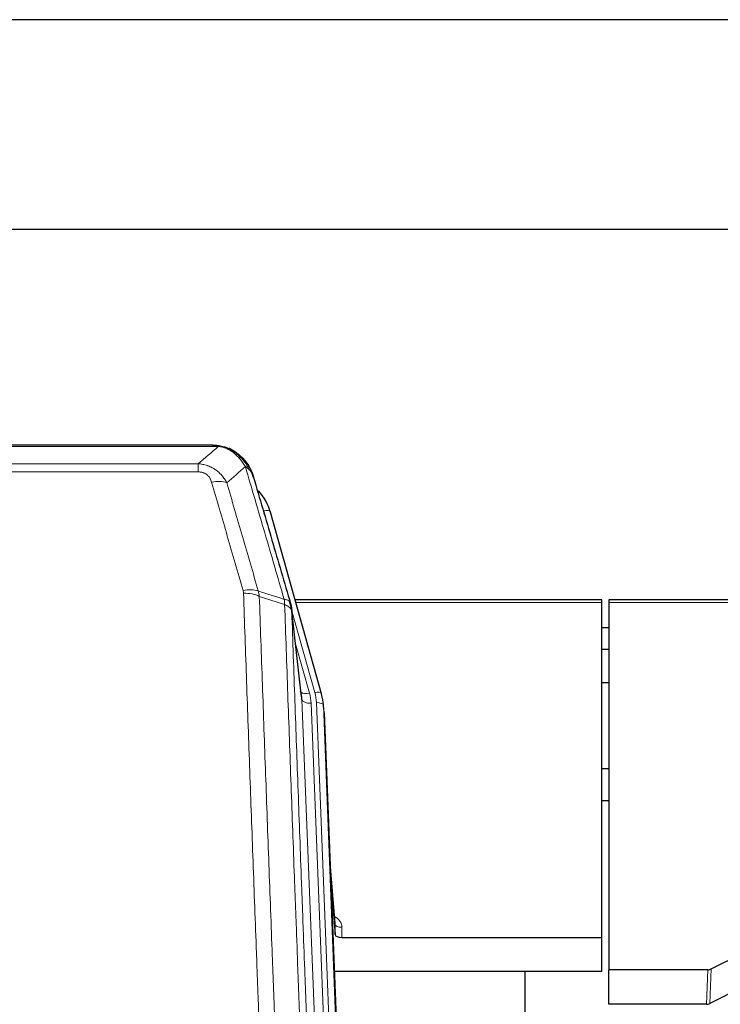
# Model space of a CAD drawing. Header units: inches. Extents: x 0 to 29700, y -16 to 21000.
# Tile 34 of 212: x 4150 to 4454, y 9296 to 9723. Entities that reach past the tile are written whole.
import ezdxf

# ---------------------------------------------------------------- set-up
doc = ezdxf.new("R2010")
doc.units = ezdxf.units.IN
doc.layers.add('254', color=7, linetype='Continuous', true_color=0xffffff)

msp = doc.modelspace()

# ---------------------------------------------------------------- linework, layer by layer
at = {"layer": '254', "color": 2, "linetype": 'Continuous', "lineweight": 25}
for p, q in [((4514.585, 9723.083), (3401.085, 9723.083)), ((4458.585, 9632.083), (3083.585, 9632.083)), ((4234.145, 9538.457), (4016.024, 9538.457)), ((4241.087, 9536.98), (4241.187, 9536.952)), ((4281.312, 9430.479), (4259.138, 9509.365)), ((4403.085, 9471.194), (4269.866, 9471.194)), ((4403.085, 9470.164), (4403.085, 9471.194)), ((4540.304, 9471.194), (4406.085, 9471.194)), ((4406.085, 9471.194), (4406.085, 9470.164)), ((4272.692, 9429.159), (4268.276, 9467.678)), ((4403.085, 9324.695), (4403.085, 9470.164)), ((4406.085, 9470.164), (4406.085, 9310.684)), ((4406.077, 9459.121), (4403.069, 9459.121)), ((4406.077, 9449.703), (4403.069, 9449.703)), ((4406.066, 9435.205), (4403.077, 9435.205)), ((4281.331, 9430.383), (4281.312, 9430.479)), ((4282.367, 9423.758), (4281.993, 9427.016)), ((4282.489, 9422.173), (4295.056, 9102.961)), ((4403.1, 9398.083), (4406.155, 9398.083)), ((4406.13, 9383.96), (4403.114, 9383.96)), ((4287.187, 9330.702), (4284.98, 9358.901)), ((4285.36, 9349.227), (4287.183, 9325.946)), ((4287.183, 9325.946), (4287.194, 9330.522)), ((4290.182, 9324.695), (4403.085, 9324.695)), ((4403.085, 9309.886), (4403.085, 9324.695)), ((4450.541, 9311.035), (4466.705, 9319.209)), ((4403.085, 9309.886), (4286.91, 9309.886)), ((4369.745, 9084.501), (4369.745, 9309.884)), ((4406.085, 9295.693), (4406.085, 9310.684)), ((4449.042, 9310.684), (4406.085, 9310.684)), ((4465.649, 9304.078), (4449.97, 9296.05)), ((4448.472, 9295.693), (4406.085, 9295.693))]:
    msp.add_line(p, q, dxfattribs=at)
at = {"layer": '254', "color": 110, "linetype": 'Continuous', "lineweight": 13}
for p, q in [((4236.487, 9537.794), (4013.682, 9537.794)), ((4241.187, 9536.952), (4241.255, 9536.795)), ((4022.413, 9530.326), (4227.756, 9530.326)), ((4227.756, 9526.793), (4022.413, 9526.793)), ((4227.756, 9530.326), (4227.756, 9526.793)), ((4260.975, 9493.127), (4256.25, 9509.939)), ((4278.424, 9431.052), (4268.351, 9466.886)), ((4403.085, 9470.164), (4270.153, 9470.164)), ((4540.017, 9470.164), (4406.085, 9470.164)), ((4272.782, 9427.985), (4268.405, 9466.166)), ((4270.051, 9452.198), (4276.077, 9430.76)), ((4285.848, 9096.092), (4272.782, 9427.985)), ((4289.694, 9098.178), (4276.774, 9426.359)), ((4291.899, 9102.075), (4279.121, 9426.651)), ((4282.489, 9422.173), (4282.115, 9425.431)), ((4282.115, 9425.431), (4294.81, 9102.967)), ((4287.194, 9330.522), (4284.987, 9358.71)), ((4290.192, 9329.111), (4290.182, 9324.695)), ((4448.472, 9295.693), (4449.042, 9310.684)), ((4450.541, 9311.035), (4449.97, 9296.05))]:
    msp.add_line(p, q, dxfattribs=at)
for centre, major_axis, ratio, start_param, end_param in [((4233.603, 9516.571), (9.598, 2.808), 0.562843, 0.6646512, 1.4076092), ((4256.25, 9508.553), (-2.888, -0.812), 0.4480327, 3.1416079, 4.5871119), ((4247.264, 9469.688), (9.604, 2.788), 0.5442898, 0.6684637, 1.414101), ((4247.452, 9468.516), (9.994, 0.345), 0.559112, 0.7940626, 1.551472), ((4276.077, 9432.607), (-3.851, -1.082), 0.4480327, 0.2500116, 1.4455193), ((4252.756, 9425.609), (-24.033, -0.038), 0.8858289, 3.1750594, 3.3842109), ((4278.424, 9429.667), (-2.888, -0.812), 0.4480327, 3.1416079, 4.5871119), ((4255.103, 9425.901), (-24.033, -0.038), 0.8858289, 3.1750594, 3.3842109), ((4276.774, 9428.206), (-3.997, -0.157), 0.4614673, 0.0341943, 1.5526308), ((4279.121, 9425.266), (-2.998, -0.118), 0.4614673, 3.175787, 4.6942235), ((4284.189, 9329.111), (-6.003, -0.046), 0.8757409, 3.1327535, 4.2284576), ((4290.192, 9330.566), (3, -0.007), 0.4848086, 3.1763596, 4.7135294)]:
    msp.add_ellipse(centre, major_axis=major_axis, ratio=ratio, start_param=start_param, end_param=end_param, dxfattribs=at)
at = {"layer": '254', "color": 2, "linetype": 'Continuous', "lineweight": 25}
for centre, major_axis, ratio, start_param, end_param in [((4232.943, 9503.352), (-27.014, -0.465), 0.8900028, 3.3708663, 3.8085506), ((4252.756, 9427.456), (20.035, -0.399), 0.8846078, 0.0524005, 0.2615519), ((4255.103, 9424.516), (-27.027, -0.37), 0.8864308, 3.1643527, 3.3735041), ((4290.181, 9325.989), (3, 0), 0.4313147, 3.1753737, 4.7125436), ((4449.039, 9313.313), (3, -0.011), 0.8761328, 4.7166989, 5.239903), ((4448.47, 9298.356), (3, -0.007), 0.8874311, 4.7150805, 5.2382846)]:
    msp.add_ellipse(centre, major_axis=major_axis, ratio=ratio, start_param=start_param, end_param=end_param, dxfattribs=at)
at = {"layer": '254', "color": 110, "linetype": 'Continuous', "lineweight": 13}
for points in [[(4227.756, 9530.326), (4230.684, 9532.813), (4233.594, 9535.302), (4236.487, 9537.794)], [(4248.25, 9529.075), (4245.576, 9526.752), (4242.887, 9524.431), (4240.183, 9522.113)], [(4253.86, 9475.116), (4257.609, 9473.897), (4261.357, 9472.68), (4265.104, 9471.465)], [(4253.86, 9475.116), (4253.973, 9474.732), (4254.161, 9473.952), (4254.278, 9473.15), (4254.319, 9472.743)], [(4265.316, 9469.174), (4261.651, 9470.362), (4257.985, 9471.552), (4254.319, 9472.743)]]:
    msp.add_open_spline(points, degree=3, dxfattribs=at)
at = {"layer": '254', "color": 2, "linetype": 'Continuous', "lineweight": 25}
for points, degree in [([(4233.945, 9538.454), (4234.562, 9538.458), (4235.185, 9538.428), (4235.811, 9538.364)], 3), ([(4244.698, 9534.899), (4243.052, 9536.119), (4241.185, 9536.954)], 2), ([(4268.282, 9467.597), (4267.532, 9470.428)], 1)]:
    msp.add_open_spline(points, degree=degree, dxfattribs=at)
for points, knots in [([(4233.945, 9538.454), (4234.019, 9538.456), (4234.093, 9538.457), (4234.389, 9538.456), (4234.611, 9538.447), (4235.038, 9538.412), (4235.244, 9538.386), (4235.496, 9538.34), (4235.557, 9538.328), (4235.617, 9538.314)], [0, 0, 0, 0, 0.125, 0.125, 0.5, 0.5, 0.875, 0.875, 1, 1, 1, 1]), ([(4235.617, 9538.314), (4237.027, 9538.225), (4238.463, 9537.919), (4240.334, 9537.218), (4240.798, 9537.018), (4241.255, 9536.795)], [0, 0, 0, 0, 0.75, 0.75, 1, 1, 1, 1]), ([(4239.089, 9537.71), (4239.169, 9537.686), (4239.248, 9537.662), (4239.921, 9537.45), (4240.509, 9537.231), (4241.087, 9536.98)], [0, 0, 0, 0, 0.1180686, 0.1180686, 1, 1, 1, 1]), ([(4241.255, 9536.795), (4241.484, 9536.684), (4241.711, 9536.566), (4242.613, 9536.073), (4243.272, 9535.652), (4244.542, 9534.714), (4245.152, 9534.197), (4245.924, 9533.454), (4246.113, 9533.264), (4246.299, 9533.07)], [0, 0, 0, 0, 0.125, 0.125, 0.5, 0.5, 0.875, 0.875, 1, 1, 1, 1]), ([(4244.774, 9534.842), (4245.42, 9534.36), (4246.036, 9533.835), (4246.844, 9533.048), (4247.067, 9532.819), (4247.285, 9532.585)], [0, 0, 0, 0, 0.7159091, 0.7159091, 1, 1, 1, 1]), ([(4247.715, 9532.017), (4247.693, 9532.062), (4247.67, 9532.106), (4247.591, 9532.241), (4247.529, 9532.331), (4247.403, 9532.475), (4247.346, 9532.531), (4247.285, 9532.585)], [0, 0, 0, 0, 0.2280377, 0.2280377, 0.6912151, 0.6912151, 1, 1, 1, 1]), ([(4247.285, 9532.585), (4247.72, 9532.115), (4248.13, 9531.625), (4249.659, 9529.589), (4250.555, 9527.9), (4251.167, 9526.16)], [0, 0, 0, 0, 0.25, 0.25, 1, 1, 1, 1]), ([(4247.775, 9531.883), (4247.786, 9531.87), (4247.81, 9531.844), (4247.845, 9531.804), (4247.88, 9531.763), (4247.916, 9531.722), (4247.952, 9531.68), (4247.989, 9531.637), (4248.026, 9531.593), (4248.063, 9531.549), (4248.101, 9531.504), (4248.139, 9531.459), (4248.177, 9531.412), (4248.216, 9531.365), (4248.255, 9531.317), (4248.294, 9531.269), (4248.334, 9531.219), (4248.374, 9531.169), (4248.415, 9531.118), (4248.455, 9531.067), (4248.496, 9531.014), (4248.538, 9530.961), (4248.579, 9530.907), (4248.621, 9530.853), (4248.664, 9530.797), (4248.706, 9530.741), (4248.749, 9530.684), (4248.792, 9530.626), (4248.835, 9530.568), (4248.878, 9530.508), (4248.922, 9530.448), (4248.966, 9530.387), (4249.01, 9530.325), (4249.054, 9530.263), (4249.099, 9530.199), (4249.143, 9530.135), (4249.188, 9530.07), (4249.233, 9530.004), (4249.278, 9529.937), (4249.323, 9529.869), (4249.369, 9529.801), (4249.414, 9529.732), (4249.46, 9529.661), (4249.506, 9529.59), (4249.552, 9529.518), (4249.597, 9529.446), (4249.643, 9529.372), (4249.69, 9529.297), (4249.736, 9529.222), (4249.782, 9529.146), (4249.828, 9529.068), (4249.874, 9528.99), (4249.921, 9528.911), (4249.967, 9528.832), (4250.013, 9528.751), (4250.059, 9528.669), (4250.105, 9528.587), (4250.151, 9528.503), (4250.198, 9528.419), (4250.244, 9528.333), (4250.289, 9528.247), (4250.335, 9528.16), (4250.381, 9528.072), (4250.427, 9527.983), (4250.472, 9527.893), (4250.517, 9527.802), (4250.562, 9527.71), (4250.607, 9527.617), (4250.652, 9527.523), (4250.697, 9527.429), (4250.741, 9527.333), (4250.785, 9527.237), (4250.829, 9527.139), (4250.873, 9527.04), (4250.916, 9526.941), (4250.959, 9526.841), (4251.002, 9526.739), (4251.045, 9526.637), (4251.087, 9526.534), (4251.129, 9526.429), (4251.17, 9526.324), (4251.212, 9526.218), (4251.252, 9526.111), (4251.293, 9526.002), (4251.333, 9525.893), (4251.372, 9525.783), (4251.411, 9525.672), (4251.45, 9525.56), (4251.488, 9525.447), (4251.525, 9525.333), (4251.563, 9525.218), (4251.599, 9525.102), (4251.635, 9524.985), (4251.671, 9524.867), (4251.706, 9524.748), (4251.74, 9524.628), (4251.774, 9524.508), (4251.796, 9524.427), (4251.806, 9524.386)], [0, 0, 0, 0, 0.0060657, 0.012223, 0.0184718, 0.0248123, 0.0312443, 0.0377679, 0.0443831, 0.0510899, 0.0578883, 0.0647782, 0.0717598, 0.0788329, 0.0859977, 0.093254, 0.1006019, 0.1080414, 0.1155725, 0.1231952, 0.1309095, 0.1387154, 0.1466129, 0.1546019, 0.1626826, 0.1708549, 0.1791188, 0.1874742, 0.1959213, 0.20446, 0.2130903, 0.2218121, 0.2306256, 0.2395307, 0.2485274, 0.2576156, 0.2667955, 0.276067, 0.2854301, 0.2948848, 0.3044311, 0.314069, 0.3237985, 0.3336196, 0.3435324, 0.3535367, 0.3636326, 0.3738202, 0.3840993, 0.3944701, 0.4049324, 0.4154864, 0.426132, 0.4368691, 0.4476979, 0.4586183, 0.4696303, 0.480734, 0.4919292, 0.503216, 0.5145945, 0.5260645, 0.5376262, 0.5492795, 0.5610244, 0.5728609, 0.584789, 0.5968087, 0.60892, 0.621123, 0.6334175, 0.6458037, 0.6582815, 0.6708509, 0.6835119, 0.6962645, 0.7091087, 0.7220445, 0.735072, 0.748191, 0.7614017, 0.774704, 0.7880979, 0.8015834, 0.8151605, 0.8288293, 0.8425896, 0.8564416, 0.8703852, 0.8844204, 0.8985472, 0.9127656, 0.9270756, 0.9414773, 0.9559705, 0.9705554, 0.9852319, 1, 1, 1, 1]), ([(4251.806, 9524.386), (4251.749, 9524.696), (4251.667, 9525), (4251.454, 9525.593), (4251.322, 9525.881), (4251.167, 9526.16)], [0, 0, 0, 0, 0.5, 0.5, 1, 1, 1, 1]), ([(4251.806, 9524.386), (4253.137, 9519.864), (4254.47, 9515.331), (4257.137, 9506.244), (4258.473, 9501.69), (4262.484, 9487.997), (4265.163, 9478.828), (4267.849, 9469.617)], [0, 0, 0, 0, 0.25, 0.25, 0.5, 0.5, 1, 1, 1, 1]), ([(4267.849, 9469.617), (4267.854, 9469.6), (4267.864, 9469.565), (4267.879, 9469.513), (4267.895, 9469.459), (4267.91, 9469.405), (4267.925, 9469.349), (4267.94, 9469.292), (4267.956, 9469.234), (4267.971, 9469.175), (4267.987, 9469.115), (4268.002, 9469.054), (4268.017, 9468.991), (4268.033, 9468.927), (4268.048, 9468.863), (4268.063, 9468.797), (4268.078, 9468.73), (4268.093, 9468.662), (4268.108, 9468.592), (4268.123, 9468.522), (4268.138, 9468.45), (4268.152, 9468.377), (4268.166, 9468.303), (4268.18, 9468.228), (4268.194, 9468.152), (4268.208, 9468.075), (4268.221, 9467.996), (4268.242, 9467.87), (4268.268, 9467.7), (4268.296, 9467.493), (4268.32, 9467.301), (4268.339, 9467.124), (4268.355, 9466.962), (4268.368, 9466.815), (4268.378, 9466.682), (4268.386, 9466.565), (4268.392, 9466.463), (4268.396, 9466.377), (4268.4, 9466.305), (4268.402, 9466.249), (4268.404, 9466.208), (4268.405, 9466.182), (4268.405, 9466.17), (4268.405, 9466.166)], [0, 0, 0, 0, 0.0155037, 0.0313049, 0.0474035, 0.0637997, 0.0804935, 0.097485, 0.1147743, 0.1323613, 0.1502462, 0.1684289, 0.1869096, 0.2056883, 0.224765, 0.2441397, 0.2638126, 0.2837835, 0.3040527, 0.32462, 0.3454856, 0.3666494, 0.3881116, 0.409872, 0.4319308, 0.454288, 0.4769435, 0.4998975, 0.5635611, 0.6228928, 0.6778927, 0.7285606, 0.7748966, 0.8169007, 0.8545729, 0.8879131, 0.9169214, 0.9415977, 0.9619421, 0.9779545, 0.989635, 0.9969835, 1, 1, 1, 1])]:
    msp.add_open_spline(points, degree=3, knots=knots, dxfattribs=at)
at = {"layer": '254', "color": 110, "linetype": 'Continuous', "lineweight": 13}
for points, knots in [([(4235.617, 9538.314), (4235.735, 9538.288), (4235.845, 9538.257), (4236.094, 9538.17), (4236.219, 9538.109), (4236.405, 9537.967), (4236.466, 9537.886), (4236.487, 9537.794)], [0, 0, 0, 0, 0.25, 0.25, 0.625, 0.625, 1, 1, 1, 1]), ([(4236.487, 9537.794), (4237.708, 9537.692), (4238.884, 9537.398), (4240.378, 9536.772), (4240.745, 9536.595), (4241.105, 9536.401)], [0, 0, 0, 0, 0.75, 0.75, 1, 1, 1, 1]), ([(4241.255, 9536.795), (4241.257, 9536.765), (4241.255, 9536.733), (4241.242, 9536.647), (4241.226, 9536.592), (4241.178, 9536.488), (4241.146, 9536.439), (4241.105, 9536.401)], [0, 0, 0, 0, 0.25, 0.25, 0.625, 0.625, 1, 1, 1, 1]), ([(4241.105, 9536.401), (4241.285, 9536.304), (4241.464, 9536.202), (4242.171, 9535.777), (4242.686, 9535.419), (4243.68, 9534.633), (4244.159, 9534.204), (4244.774, 9533.596), (4244.925, 9533.44), (4245.075, 9533.282)], [0, 0, 0, 0, 0.125, 0.125, 0.5, 0.5, 0.875, 0.875, 1, 1, 1, 1]), ([(4246.299, 9533.07), (4246.2, 9533.096), (4246.099, 9533.119), (4245.842, 9533.169), (4245.685, 9533.193), (4245.374, 9533.237), (4245.221, 9533.258), (4245.075, 9533.282)], [0, 0, 0, 0, 0.25, 0.25, 0.625, 0.625, 1, 1, 1, 1]), ([(4245.075, 9533.282), (4245.373, 9532.966), (4245.664, 9532.638), (4246.791, 9531.288), (4247.557, 9530.19), (4248.25, 9529.075)], [0, 0, 0, 0, 0.25, 0.25, 1, 1, 1, 1]), ([(4247.285, 9532.585), (4247.254, 9532.611), (4247.222, 9532.637), (4247.087, 9532.739), (4246.974, 9532.809), (4246.725, 9532.931), (4246.588, 9532.983), (4246.397, 9533.042), (4246.348, 9533.056), (4246.299, 9533.07)], [0, 0, 0, 0, 0.125, 0.125, 0.5, 0.5, 0.875, 0.875, 1, 1, 1, 1]), ([(4246.299, 9533.07), (4246.67, 9532.68), (4247.027, 9532.274), (4248.388, 9530.591), (4249.258, 9529.197), (4249.957, 9527.745)], [0, 0, 0, 0, 0.25, 0.25, 1, 1, 1, 1]), ([(4227.756, 9530.326), (4228.091, 9530.303), (4228.424, 9530.27), (4229.087, 9530.182), (4229.415, 9530.128), (4230.391, 9529.937), (4231.029, 9529.768), (4231.731, 9529.531), (4231.809, 9529.504), (4231.965, 9529.449), (4232.042, 9529.421), (4232.274, 9529.334), (4232.427, 9529.274), (4232.881, 9529.086), (4233.476, 9528.816), (4234.049, 9528.508), (4234.47, 9528.263), (4234.679, 9528.137), (4234.884, 9528.006), (4235.02, 9527.917), (4235.088, 9527.872), (4235.694, 9527.463), (4236.202, 9527.067), (4236.921, 9526.428), (4237.153, 9526.207), (4237.492, 9525.865), (4237.603, 9525.749), (4237.821, 9525.513), (4237.929, 9525.393), (4238.456, 9524.788), (4238.844, 9524.282), (4239.559, 9523.228), (4239.886, 9522.68), (4240.183, 9522.113)], [0, 0, 0, 0, 0.0625, 0.0625, 0.125, 0.125, 0.25, 0.25, 0.265625, 0.265625, 0.28125, 0.28125, 0.3125, 0.3125, 0.375, 0.4375, 0.4375, 0.46875, 0.484375, 0.484375, 0.5, 0.5, 0.625, 0.625, 0.6875, 0.6875, 0.71875, 0.71875, 0.75, 0.75, 0.875, 0.875, 1, 1, 1, 1]), ([(4227.756, 9526.793), (4227.938, 9526.793), (4228.121, 9526.787), (4228.485, 9526.76), (4228.664, 9526.741), (4229.02, 9526.687), (4229.195, 9526.653), (4229.542, 9526.571), (4229.713, 9526.523), (4229.924, 9526.453), (4229.966, 9526.438), (4230.05, 9526.408), (4230.174, 9526.362), (4230.295, 9526.312), (4230.534, 9526.207), (4230.842, 9526.054), (4231.129, 9525.875), (4231.302, 9525.756), (4231.337, 9525.731), (4231.405, 9525.682), (4231.438, 9525.657), (4231.538, 9525.581), (4231.603, 9525.529), (4231.793, 9525.37), (4231.912, 9525.26), (4232.139, 9525.031), (4232.246, 9524.913), (4232.449, 9524.67), (4232.544, 9524.545), (4232.657, 9524.385), (4232.68, 9524.353), (4232.724, 9524.288), (4232.745, 9524.255), (4232.809, 9524.157), (4232.85, 9524.091), (4232.969, 9523.891), (4233.042, 9523.757), (4233.179, 9523.484), (4233.243, 9523.347), (4233.419, 9522.93), (4233.519, 9522.646), (4233.603, 9522.357)], [0, 0, 0, 0, 0.0625, 0.0625, 0.125, 0.125, 0.1875, 0.1875, 0.25, 0.25, 0.265625, 0.265625, 0.28125, 0.3125, 0.3125, 0.375, 0.4375, 0.4375, 0.453125, 0.453125, 0.46875, 0.46875, 0.5, 0.5, 0.5625, 0.5625, 0.625, 0.625, 0.6875, 0.6875, 0.703125, 0.703125, 0.71875, 0.71875, 0.75, 0.75, 0.8125, 0.8125, 0.875, 0.875, 1, 1, 1, 1]), ([(4249.957, 9527.745), (4249.711, 9527.992), (4249.445, 9528.227), (4248.874, 9528.671), (4248.571, 9528.88), (4248.25, 9529.075)], [0, 0, 0, 0, 0.5, 0.5, 1, 1, 1, 1]), ([(4265.104, 9471.465), (4262.282, 9481.158), (4259.466, 9490.806), (4255.252, 9505.209), (4253.85, 9509.998), (4251.047, 9519.554), (4249.648, 9524.32), (4248.25, 9529.075)], [0, 0, 0, 0, 0.5, 0.5, 0.75, 0.75, 1, 1, 1, 1]), ([(4251.167, 9526.16), (4251.011, 9526.445), (4250.831, 9526.721), (4250.427, 9527.25), (4250.202, 9527.503), (4249.957, 9527.745)], [0, 0, 0, 0, 0.5, 0.5, 1, 1, 1, 1]), ([(4247.264, 9475.286), (4244.979, 9483.192), (4242.697, 9491.067), (4239.282, 9502.835), (4238.145, 9506.75), (4235.872, 9514.565), (4234.737, 9518.465), (4233.603, 9522.357)], [0, 0, 0, 0, 0.5, 0.5, 0.75, 0.75, 1, 1, 1, 1]), ([(4240.183, 9522.113), (4241.318, 9518.227), (4242.455, 9514.333), (4244.73, 9506.53), (4245.869, 9502.621), (4249.288, 9490.872), (4251.572, 9483.009), (4253.86, 9475.116)], [0, 0, 0, 0, 0.25, 0.25, 0.5, 0.5, 1, 1, 1, 1]), ([(4247.264, 9475.286), (4247.32, 9475.093), (4247.363, 9474.898), (4247.426, 9474.506), (4247.445, 9474.308), (4247.452, 9474.109)], [0, 0, 0, 0, 0.5, 0.5, 1, 1, 1, 1]), ([(4259.41, 9155.106), (4258.853, 9168.937), (4257.752, 9196.467), (4256.144, 9237.371), (4255.102, 9264.379), (4254.331, 9284.538), (4253.949, 9294.592), (4253.57, 9304.61), (4253.319, 9311.281), (4253.194, 9314.612), (4252.57, 9331.247), (4252.079, 9344.484), (4251.354, 9364.234), (4251.114, 9370.798), (4250.638, 9383.889), (4250.402, 9390.415), (4249.7, 9409.938), (4248.779, 9435.818), (4247.889, 9461.396), (4247.452, 9474.109)], [0, 0, 0, 0, 0.125, 0.25, 0.375, 0.375, 0.4375, 0.46875, 0.46875, 0.5, 0.5, 0.625, 0.625, 0.6875, 0.6875, 0.75, 0.75, 0.875, 1, 1, 1, 1]), ([(4254.319, 9472.743), (4254.757, 9460.046), (4255.649, 9434.5), (4256.571, 9408.654), (4257.274, 9389.155), (4257.51, 9382.637), (4257.986, 9369.563), (4258.227, 9363.007), (4258.953, 9343.283), (4259.445, 9330.063), (4260.069, 9313.449), (4260.194, 9310.122), (4260.446, 9303.46), (4260.825, 9293.454), (4261.208, 9283.412), (4261.98, 9263.28), (4263.023, 9236.306), (4264.633, 9195.454), (4265.735, 9167.958), (4266.293, 9154.145)], [0, 0, 0, 0, 0.125, 0.25, 0.25, 0.3125, 0.3125, 0.375, 0.375, 0.5, 0.5, 0.53125, 0.53125, 0.5625, 0.625, 0.625, 0.75, 0.875, 1, 1, 1, 1]), ([(4267.849, 9469.617), (4267.828, 9469.863), (4267.75, 9470.094), (4267.486, 9470.513), (4267.301, 9470.702), (4266.829, 9471.024), (4266.544, 9471.157), (4265.885, 9471.361), (4265.513, 9471.431), (4265.104, 9471.465)], [0, 0, 0, 0, 0.25, 0.25, 0.5, 0.5, 0.75, 0.75, 1, 1, 1, 1]), ([(4265.104, 9471.465), (4265.179, 9471.093), (4265.221, 9470.721), (4265.279, 9469.962), (4265.295, 9469.576), (4265.316, 9469.174)], [0, 0, 0, 0, 0.5, 0.5, 1, 1, 1, 1]), ([(4268.405, 9466.166), (4268.404, 9466.174), (4268.403, 9466.19), (4268.399, 9466.213), (4268.396, 9466.237), (4268.393, 9466.261), (4268.389, 9466.284), (4268.385, 9466.308), (4268.38, 9466.332), (4268.376, 9466.355), (4268.371, 9466.379), (4268.366, 9466.402), (4268.361, 9466.426), (4268.355, 9466.449), (4268.349, 9466.473), (4268.343, 9466.496), (4268.337, 9466.52), (4268.33, 9466.543), (4268.323, 9466.567), (4268.316, 9466.59), (4268.309, 9466.614), (4268.301, 9466.637), (4268.293, 9466.66), (4268.285, 9466.684), (4268.277, 9466.707), (4268.268, 9466.73), (4268.259, 9466.753), (4268.25, 9466.777), (4268.241, 9466.8), (4268.231, 9466.823), (4268.221, 9466.846), (4268.211, 9466.869), (4268.201, 9466.892), (4268.19, 9466.915), (4268.179, 9466.938), (4268.168, 9466.961), (4268.157, 9466.984), (4268.145, 9467.007), (4268.133, 9467.03), (4268.121, 9467.052), (4268.109, 9467.075), (4268.096, 9467.098), (4268.083, 9467.12), (4268.07, 9467.143), (4268.057, 9467.166), (4268.043, 9467.188), (4268.029, 9467.211), (4268.015, 9467.233), (4268.001, 9467.256), (4267.986, 9467.278), (4267.972, 9467.3), (4267.957, 9467.323), (4267.941, 9467.345), (4267.926, 9467.367), (4267.91, 9467.389), (4267.894, 9467.411), (4267.878, 9467.433), (4267.861, 9467.455), (4267.844, 9467.477), (4267.827, 9467.499), (4267.81, 9467.521), (4267.793, 9467.543), (4267.775, 9467.565), (4267.757, 9467.586), (4267.739, 9467.608), (4267.72, 9467.63), (4267.702, 9467.651), (4267.683, 9467.673), (4267.664, 9467.694), (4267.644, 9467.715), (4267.625, 9467.737), (4267.605, 9467.758), (4267.585, 9467.779), (4267.564, 9467.8), (4267.544, 9467.821), (4267.523, 9467.842), (4267.496, 9467.869), (4267.462, 9467.902), (4267.421, 9467.941), (4267.38, 9467.98), (4267.337, 9468.018), (4267.294, 9468.056), (4267.25, 9468.094), (4267.205, 9468.131), (4267.16, 9468.168), (4267.113, 9468.205), (4267.066, 9468.241), (4267.018, 9468.277), (4266.97, 9468.313), (4266.92, 9468.349), (4266.87, 9468.384), (4266.819, 9468.419), (4266.767, 9468.453), (4266.715, 9468.488), (4266.662, 9468.522), (4266.608, 9468.555), (4266.553, 9468.588), (4266.498, 9468.621), (4266.442, 9468.654), (4266.385, 9468.686), (4266.328, 9468.718), (4266.269, 9468.749), (4266.21, 9468.78), (4266.151, 9468.811), (4266.091, 9468.841), (4266.03, 9468.871), (4265.968, 9468.901), (4265.906, 9468.93), (4265.843, 9468.959), (4265.779, 9468.987), (4265.715, 9469.015), (4265.65, 9469.043), (4265.584, 9469.07), (4265.518, 9469.097), (4265.451, 9469.123), (4265.384, 9469.149), (4265.339, 9469.166), (4265.316, 9469.174)], [0, 0, 0, 0, 0.0066687, 0.0133374, 0.0200061, 0.0266746, 0.0333432, 0.0400116, 0.0466801, 0.0533484, 0.0600168, 0.066685, 0.0733532, 0.0800214, 0.0866895, 0.0933575, 0.1000255, 0.1066935, 0.1133614, 0.1200292, 0.126697, 0.1333647, 0.1400324, 0.1467001, 0.1533676, 0.1600352, 0.1667026, 0.1733701, 0.1800374, 0.1867047, 0.193372, 0.2000392, 0.2067064, 0.2133735, 0.2200405, 0.2267075, 0.2333745, 0.2400414, 0.2467082, 0.253375, 0.2600418, 0.2667085, 0.2733751, 0.2800417, 0.2867082, 0.2933747, 0.3000412, 0.3067075, 0.3133739, 0.3200401, 0.3267064, 0.3333725, 0.3400387, 0.3467047, 0.3533708, 0.3600367, 0.3667026, 0.3733685, 0.3800343, 0.3867001, 0.3933658, 0.4000315, 0.4066971, 0.4133626, 0.4200281, 0.4266936, 0.433359, 0.4400243, 0.4466896, 0.4533549, 0.4600201, 0.4666852, 0.4733503, 0.4800154, 0.4866804, 0.4933453, 0.5000102, 0.5125098, 0.5250093, 0.5375088, 0.5500082, 0.5625077, 0.5750071, 0.5875066, 0.600006, 0.6125054, 0.6250049, 0.6375043, 0.6500037, 0.6625032, 0.6750026, 0.6875021, 0.7000016, 0.7125011, 0.7250006, 0.7375001, 0.7499997, 0.7624993, 0.7749989, 0.7874985, 0.7999982, 0.812498, 0.8249977, 0.8374975, 0.8499974, 0.8624973, 0.8749972, 0.8874972, 0.8999973, 0.9124974, 0.9249976, 0.9374978, 0.9499981, 0.9624985, 0.9749989, 0.9874994, 1, 1, 1, 1]), ([(4277.545, 9145.278), (4276.974, 9159.331), (4275.846, 9187.302), (4274.201, 9228.853), (4273.134, 9256.285), (4272.346, 9276.757), (4271.955, 9286.968), (4271.503, 9298.837), (4271.311, 9303.914), (4271.183, 9307.297), (4271.119, 9308.987), (4270.8, 9317.433), (4270.42, 9327.54), (4269.983, 9339.283), (4269.796, 9344.306), (4269.672, 9347.652), (4269.61, 9349.324), (4269.054, 9364.36), (4268.081, 9390.935), (4266.67, 9430.329), (4265.762, 9456.278), (4265.316, 9469.174)], [0, 0, 0, 0, 0.125, 0.25, 0.375, 0.375, 0.4375, 0.46875, 0.484375, 0.484375, 0.5, 0.5, 0.5625, 0.59375, 0.609375, 0.609375, 0.625, 0.625, 0.75, 0.875, 1, 1, 1, 1]), ([(4268.405, 9466.166), (4268.85, 9453.319), (4269.756, 9427.468), (4271.163, 9388.224), (4272.133, 9361.75), (4272.687, 9346.771), (4272.749, 9345.105), (4272.873, 9341.772), (4273.059, 9336.768), (4273.496, 9325.069), (4273.874, 9315), (4274.192, 9306.587), (4274.256, 9304.903), (4274.384, 9301.533), (4274.575, 9296.475), (4275.026, 9284.652), (4275.416, 9274.479), (4276.202, 9254.084), (4277.265, 9226.756), (4278.906, 9185.362), (4280.031, 9157.497), (4280.6, 9143.498)], [0, 0, 0, 0, 0.125, 0.25, 0.375, 0.375, 0.390625, 0.390625, 0.40625, 0.4375, 0.5, 0.5, 0.515625, 0.515625, 0.53125, 0.5625, 0.625, 0.625, 0.75, 0.875, 1, 1, 1, 1])]:
    msp.add_open_spline(points, degree=3, knots=knots, dxfattribs=at)

doc.saveas('drawing.dxf')
